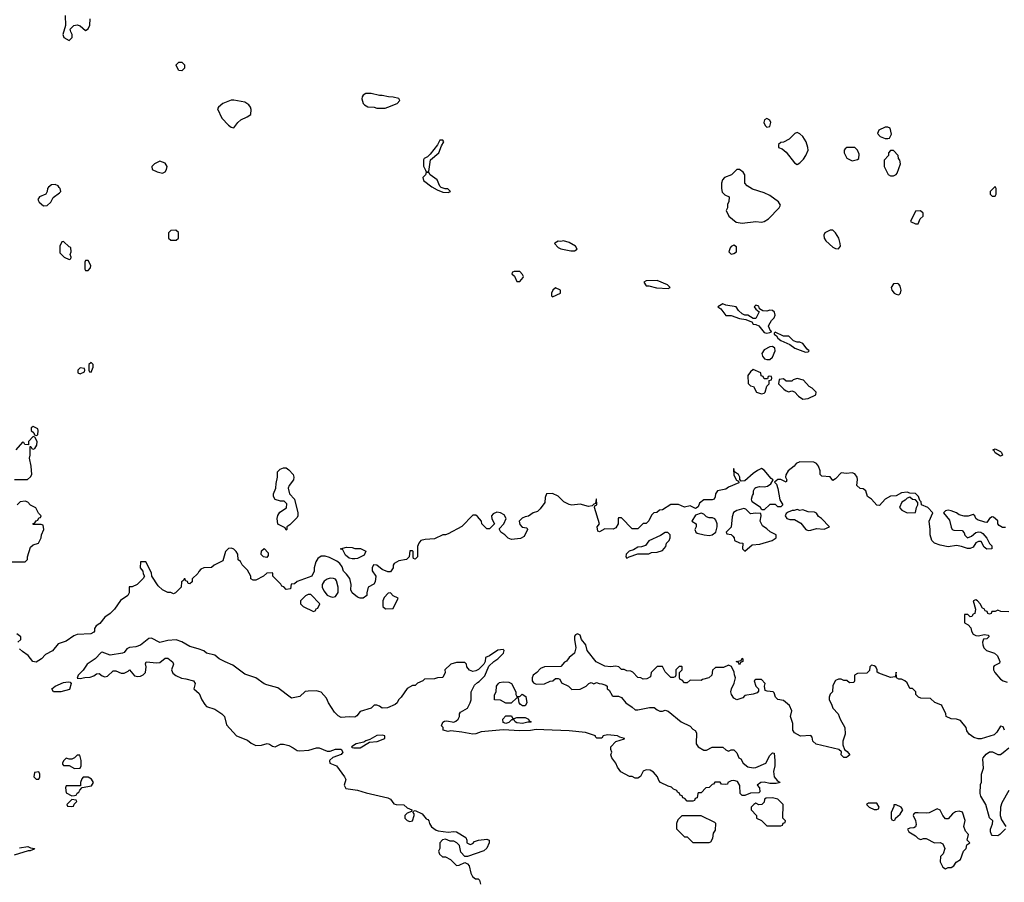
# Model space of a CAD drawing. Header units: inches. Extents: x 2380249 to 2585472, y 382747 to 546448.
# Tile 165 of 256: x 2448791 to 2455958, y 481563 to 487839. Entities that reach past the tile are written whole.
import ezdxf

# ---------------------------------------------------------------- set-up
doc = ezdxf.new("R2010")
doc.units = ezdxf.units.IN
doc.header["$MEASUREMENT"] = 0
doc.layers.add('C4448', color=7, linetype='Continuous')
doc.layers.add('C4458', color=7, linetype='Continuous')

msp = doc.modelspace()

# ---------------------------------------------------------------- linework, layer by layer
at = {"layer": 'C4448', "color": 4}
for points, elevation in [([(2449122.8, 487870), (2449123.6, 487796.4), (2449104.7, 487730), (2449112, 487710), (2449150, 487686.8), (2449172.7, 487710), (2449173.2, 487730), (2449162, 487750), (2449158, 487770), (2449184, 487796), (2449210, 487800.7), (2449230, 487794), (2449270, 487761), (2449290, 487771.3), (2449300.1, 487799.9), (2449304, 487844)], 52), ([(2448752.7, 484492.7), (2448847.3, 484492.7), (2448870, 484514), (2448878, 484530), (2448875.3, 484590), (2448862, 484650), (2448868, 484670), (2448866, 484734), (2448872.7, 484732.7), (2448878, 484718), (2448890, 484714), (2448902, 484718), (2448916.4, 484743.6), (2448918, 484770), (2448902, 484802), (2448890, 484806), (2448854, 484770), (2448854, 484746), (2448828.4, 484748.4), (2448822, 484762), (2448810, 484766), (2448762, 484710)], 52), ([(2448730, 483894), (2448830, 483894), (2448847.3, 483912.7), (2448848, 483930), (2448870, 484002), (2448890, 484018), (2448928.4, 484031.6), (2448948, 484070), (2448948.9, 484091.1), (2448966, 484130), (2448962, 484162), (2448947.3, 484167.3), (2448890, 484166), (2448890, 484174), (2448902, 484178), (2448910, 484194), (2448922, 484198), (2448930, 484214), (2448942, 484218), (2448946, 484230), (2448928.4, 484248.4), (2448908.4, 484288.4), (2448870, 484308), (2448850, 484328), (2448830, 484335.3), (2448794, 484330), (2448771.6, 484308.4)], 52), ([(2450000, 483757.3), (2449998, 483758), (2449994, 483770), (2449988.4, 483771.6), (2449982, 483758), (2449968, 483750), (2449966, 483710), (2449926, 483670), (2449910, 483662), (2449890, 483672), (2449870, 483672), (2449830, 483692), (2449799.8, 483719.8), (2449752, 483790), (2449750, 483814), (2449710, 483894), (2449670, 483894), (2449668, 483850), (2449687.3, 483827.3), (2449688.4, 483808.4), (2449698, 483790), (2449690, 483774), (2449646, 483730), (2449610, 483714), (2449587.3, 483712.7), (2449588, 483670), (2449578, 483650), (2449525.6, 483614.4), (2449482, 483550), (2449450, 483518), (2449410, 483491.3), (2449372.9, 483447.1), (2449348, 483430), (2449335.3, 483410), (2449335.3, 483390), (2449330, 483382), (2449308.4, 483371.6), (2449210, 483366.8), (2449184.5, 483355.5), (2449130, 483317.3), (2449070, 483298.8), (2449030, 483247.7), (2448979.1, 483220.9), (2448949, 483190), (2448910, 483164), (2448886, 483170), (2448853.2, 483213.2), (2448810, 483242), (2448790, 483262)], 48), ([(2448778, 483310), (2448798, 483330), (2448798, 483350), (2448770.6, 483370.6)], 48), ([(2450000, 483295.5), (2449970, 483313), (2449930, 483326.8), (2449870, 483321.6), (2449810, 483308.8), (2449750, 483338.8), (2449730, 483338), (2449671.1, 483288.9), (2449636, 483276), (2449590, 483271.3), (2449570, 483261), (2449550, 483234.8), (2449538, 483230), (2449450, 483214.8), (2449390, 483238), (2449384, 483236), (2449339, 483190), (2449282.7, 483150), (2449253, 483107), (2449217.2, 483070), (2449209.2, 483049.2), (2449230, 483046), (2449265.8, 483054.2), (2449303.4, 483056.6), (2449330, 483065.2), (2449350, 483079), (2449370, 483081.2), (2449390, 483065.2), (2449410, 483059), (2449430, 483064), (2449470, 483101.2), (2449490, 483101.2), (2449530, 483084), (2449550, 483084), (2449581, 483099), (2449590, 483108), (2449625.4, 483065.4), (2449650, 483059.5), (2449670, 483062), (2449688.5, 483071.5), (2449707.3, 483090), (2449711, 483131), (2449706.8, 483153.2), (2449712, 483168), (2449790, 483159.3), (2449810, 483161.2), (2449850, 483193.2), (2449870, 483192.7), (2449905.6, 483165.6), (2449909.2, 483150), (2449895.1, 483110), (2449904.8, 483084.8), (2449927.5, 483067.5), (2449969.5, 483049.5), (2450000, 483042.6)], 44), ([(2448790, 481815.1), (2448850, 481824), (2448870, 481814), (2448898, 481810), (2448895.3, 481804.7), (2448868, 481792), (2448852, 481792), (2448750, 481761)], 48)]:
    msp.add_lwpolyline(points, dxfattribs=dict(at, elevation=elevation))
for points, elevation in [([(2449970, 487466), (2449949.3, 487469.3), (2449930, 487506), (2449929, 487510), (2449950, 487530.8), (2449970.5, 487530.5), (2449991, 487510), (2449990, 487486)], 48), ([(2449810, 486809), (2449772, 486790), (2449752, 486770), (2449754, 486750), (2449790.9, 486730.9), (2449830, 486722.8), (2449849.1, 486730.9), (2449859, 486750), (2449864, 486770), (2449850, 486794)], 52), ([(2449050, 486639.3), (2449022.8, 486637.2), (2448999.6, 486620.4), (2448992, 486610), (2448991.1, 486588.9), (2448982, 486570), (2448934, 486550), (2448922, 486530), (2448931.3, 486510), (2448964.9, 486484.9), (2448990, 486486), (2449017.2, 486510), (2449034, 486546), (2449081.2, 486578.8), (2449089, 486590), (2449086, 486610), (2449079.1, 486619.1), (2449070, 486629.2)], 52), ([(2449927.3, 486307.3), (2449890, 486306), (2449872.7, 486287.3), (2449874, 486250), (2449890, 486234), (2449930, 486234), (2449946, 486250), (2449946, 486290)], 52), ([(2449110, 486226), (2449098, 486222), (2449082, 486190), (2449083.6, 486143.6), (2449114, 486110), (2449150, 486094), (2449162, 486098), (2449166, 486110), (2449158, 486130), (2449166, 486150), (2449162, 486182), (2449150, 486186)], 52), ([(2449290, 486086), (2449270, 486086), (2449264.7, 486075.3), (2449264.7, 486024.7), (2449270, 486014), (2449290, 486014), (2449307.3, 486032.7), (2449308, 486050)], 52), ([(2449310, 485346), (2449294, 485330), (2449294, 485290), (2449298, 485278), (2449310, 485274), (2449326, 485310), (2449326, 485330)], 52), ([(2449230, 485306), (2449214, 485290), (2449214, 485270), (2449230, 485262), (2449262, 485278), (2449266, 485290), (2449262, 485302)], 52), ([(2448890, 484878), (2448874, 484870), (2448874, 484850), (2448892.7, 484832.7), (2448898, 484818), (2448910, 484814), (2448922, 484818), (2448926, 484850), (2448922, 484862)], 52), ([(2449090, 482949.6), (2449038, 482950), (2449025.2, 482970), (2449049.7, 482990.3), (2449110, 483016.3), (2449142.8, 483022.8), (2449159.1, 483019.1), (2449166, 483010), (2449153.4, 482966.6)], 44), ([(2449210, 482488), (2449190, 482468), (2449170, 482458), (2449150, 482458), (2449130, 482466), (2449110, 482446), (2449102, 482430), (2449102, 482422), (2449110, 482414), (2449150, 482414), (2449190, 482392), (2449230, 482394), (2449238, 482410), (2449238, 482450), (2449227.3, 482487.3)], 48), ([(2448930, 482366), (2448898, 482362), (2448894, 482330), (2448910, 482314), (2448930, 482314), (2448938, 482330), (2448938, 482350)], 48), ([(2449290, 482328), (2449252.7, 482327.3), (2449243.6, 482316.4), (2449234, 482290), (2449234, 482266), (2449130, 482266), (2449124.7, 482250), (2449130, 482214), (2449170, 482192), (2449190, 482194), (2449202, 482198), (2449208, 482212), (2449222, 482218), (2449227.3, 482232.7), (2449246, 482254), (2449314, 482266), (2449328, 482290), (2449314.6, 482314.6)], 48), ([(2449170, 482166), (2449134, 482130), (2449138, 482118), (2449170, 482114), (2449182, 482118), (2449187.3, 482132.7), (2449206, 482150), (2449202, 482162)], 48)]:
    msp.add_lwpolyline(points, close=True, dxfattribs=dict(at, elevation=elevation))
at = {"layer": 'C4458', "color": 4}
for points, elevation in [([(2451350, 487302), (2451310, 487302), (2451292, 487290), (2451282.8, 487277.2), (2451282, 487262), (2451292, 487230), (2451299.6, 487219.6), (2451323.6, 487203.6), (2451370, 487202), (2451390, 487194), (2451450, 487194), (2451470, 487202), (2451538, 487230), (2451558, 487250), (2451550, 487266), (2451510, 487275.3), (2451476.4, 487276.4), (2451430, 487288), (2451410, 487288)], 52), ([(2450350, 487253.2), (2450330, 487253.2), (2450270, 487229), (2450236.9, 487203.1), (2450231.3, 487190), (2450262, 487122), (2450310, 487071.3), (2450330, 487058), (2450350, 487052), (2450379, 487090), (2450401.2, 487110), (2450447.6, 487132.4), (2450472.7, 487150), (2450475.5, 487184.5), (2450470, 487202), (2450458.7, 487218.7), (2450430, 487238)], 52), ([(2454230, 487119), (2454212, 487110), (2454207.3, 487090), (2454216, 487070), (2454230, 487056), (2454250, 487062), (2454259, 487090), (2454250, 487108)], 52), ([(2454450, 487018), (2454434, 487010), (2454390.9, 486969.1), (2454350, 486948), (2454330, 486946), (2454314, 486930), (2454314, 486910), (2454339.8, 486899.8), (2454370, 486876), (2454430, 486798), (2454450, 486784.7), (2454470, 486798), (2454495.5, 486824.5), (2454514, 486850), (2454529, 486890), (2454528.7, 486910), (2454515.3, 486950), (2454490, 486988), (2454470, 487008)], 52), ([(2455110, 487058), (2455090, 487058), (2455045.4, 487034.6), (2455034, 487010), (2455054, 486990), (2455090, 486974), (2455110, 486974), (2455122, 486978), (2455135.3, 487004.7), (2455126, 487050)], 52), ([(2451870, 486962), (2451850, 486962), (2451831, 486929), (2451778.5, 486861.5), (2451758, 486842), (2451736, 486830), (2451730, 486818), (2451730, 486774), (2451743.5, 486743.5), (2451750, 486732), (2451770, 486734), (2451782, 486818), (2451842.7, 486870), (2451860.1, 486919.9), (2451879, 486950)], 52), ([(2454811.6, 486908.4), (2454799.6, 486900.4), (2454792, 486890), (2454792, 486870), (2454811.6, 486831.6), (2454850, 486812), (2454890, 486822), (2454898, 486830), (2454900.4, 486860.4), (2454888.9, 486888.9), (2454870, 486908)], 52), ([(2455150, 486886), (2455130, 486886), (2455114, 486870), (2455114, 486850), (2455083.6, 486816.4), (2455082, 486770), (2455111.6, 486711.6), (2455130, 486702), (2455150, 486702), (2455170, 486712), (2455178, 486722), (2455202, 486790), (2455196.4, 486816.4), (2455188.4, 486828.4), (2455186, 486850)], 52), ([(2451770, 486726), (2451750, 486726), (2451744.7, 486710), (2451726, 486690), (2451728.9, 486668.9), (2451790, 486622.8), (2451830, 486601), (2451870, 486584.7), (2451910, 486582), (2451926, 486590), (2451907.3, 486607.3), (2451888, 486608), (2451859, 486619), (2451848.7, 486628.7), (2451830, 486674), (2451778, 486710)], 52), ([(2454030, 486748), (2454010, 486748), (2453972, 486710), (2453922, 486690), (2453906, 486674), (2453898, 486650), (2453898, 486610), (2453903.6, 486583.6), (2453923.6, 486563.6), (2453954, 486550), (2453952.7, 486512.7), (2453943.6, 486496.4), (2453942, 486470), (2453932, 486450), (2453952, 486410), (2454006.8, 486366.8), (2454050, 486358.8), (2454150, 486370.6), (2454190, 486366.8), (2454210, 486370.8), (2454242, 486390), (2454318, 486470), (2454328, 486490), (2454314.6, 486514.6), (2454250, 486559), (2454210, 486579), (2454125.6, 486605.6), (2454086, 486630), (2454068.4, 486648.4), (2454068, 486710), (2454058, 486730)], 52), ([(2455890, 486626), (2455854, 486590), (2455854, 486570), (2455870, 486554), (2455890, 486554), (2455898, 486570), (2455898, 486610)], 52), ([(2455347.3, 486447.3), (2455310, 486446), (2455274, 486370), (2455310, 486354), (2455330, 486354), (2455346, 486390), (2455366, 486410), (2455366, 486430)], 52), ([(2454710, 486308.7), (2454690, 486308.7), (2454650.9, 486289.1), (2454642.8, 486270), (2454646.8, 486250), (2454658.8, 486230), (2454710, 486184.9), (2454730, 486174), (2454750, 486171), (2454765.2, 486190), (2454763.7, 486210), (2454752, 486250), (2454730, 486288.7)], 52), ([(2452750, 486228.7), (2452730, 486224), (2452710, 486228), (2452686, 486214), (2452684.7, 486210), (2452710, 486182), (2452730, 486171.3), (2452803.1, 486156.9), (2452830, 486158), (2452848, 486170), (2452835.3, 486190), (2452790, 486217.2)], 52), ([(2453990, 486198), (2453970, 486188), (2453962, 486178), (2453952, 486150), (2453970, 486132), (2453990, 486138), (2454008, 486150), (2454007.3, 486187.3)], 52), ([(2452430, 486006), (2452390, 486006), (2452378, 486002), (2452374, 485990), (2452392, 485972), (2452410, 485934), (2452430, 485934), (2452456.4, 485963.6), (2452458, 485970), (2452450, 485986)], 52), ([(2453430, 485942), (2453350, 485938), (2453334, 485930), (2453350, 485902), (2453370, 485902), (2453427.1, 485887.1), (2453510, 485882), (2453526, 485890), (2453506, 485910)], 52), ([(2455179.3, 485919.3), (2455150, 485917.2), (2455134, 485890), (2455139.1, 485870), (2455156, 485850), (2455170, 485840.7), (2455190, 485836), (2455201.2, 485850), (2455206, 485870), (2455199.5, 485899.5), (2455190, 485915.3)], 52), ([(2452690, 485888), (2452672, 485870), (2452662, 485850), (2452662, 485830), (2452670, 485822), (2452726, 485850), (2452726, 485870)], 52), ([(2453910, 485772.3), (2453872, 485750), (2453894, 485734), (2453930, 485686.8), (2453970, 485686), (2454030, 485664.7), (2454076.9, 485656.9), (2454106.4, 485646.4), (2454119.8, 485639.8), (2454130, 485624.7), (2454150, 485622), (2454171.1, 485611.1), (2454210, 485562), (2454230, 485558), (2454250, 485562), (2454266, 485570), (2454254.6, 485574.6), (2454241.2, 485610), (2454243.2, 485616.8), (2454262, 485650), (2454282, 485670), (2454288.7, 485690), (2454284, 485710), (2454270, 485724), (2454250, 485725.2), (2454230, 485717.2), (2454200.2, 485720.2), (2454176.4, 485736.4), (2454170, 485754), (2454150, 485762), (2454138, 485750), (2454150, 485732), (2454172.7, 485712.7), (2454150, 485666), (2454130, 485666), (2454090, 485688), (2454070, 485688), (2454050, 485698), (2454023.1, 485723.1), (2454006, 485750), (2453930, 485762.7)], 52), ([(2454290, 485566), (2454282, 485558), (2454282, 485550), (2454299.8, 485539.8), (2454310, 485522), (2454330, 485504.7), (2454395.3, 485475.3), (2454432, 485450), (2454510, 485421), (2454530, 485422), (2454538, 485430), (2454522, 485442), (2454490, 485484), (2454470, 485493.2), (2454450, 485493.2), (2454422, 485502), (2454390, 485535.3), (2454350, 485535.3)], 52), ([(2454270, 485462), (2454250, 485458), (2454210, 485438), (2454192, 485410), (2454198, 485390), (2454211.1, 485371.1), (2454230, 485366), (2454250, 485366.8), (2454270, 485384.7), (2454288.7, 485430), (2454288, 485450)], 52), ([(2454130, 485294), (2454110, 485278), (2454091.3, 485250), (2454092.7, 485192.7), (2454110, 485174), (2454131.3, 485171.3), (2454154, 485130), (2454190, 485118), (2454210, 485122), (2454218, 485130), (2454228.4, 485171.6), (2454246, 485190), (2454246, 485214), (2454262, 485218), (2454266, 485230), (2454262, 485242), (2454250, 485246), (2454238, 485242), (2454234, 485226), (2454210, 485226), (2454202, 485242), (2454187.3, 485247.3), (2454186, 485270)], 52), ([(2454450, 485228), (2454421, 485219), (2454410, 485208.7), (2454370, 485208), (2454350, 485226), (2454318, 485222), (2454314, 485190), (2454352, 485150), (2454370, 485138), (2454390, 485132), (2454410, 485138), (2454430, 485131.3), (2454459.8, 485099.8), (2454490, 485078.8), (2454530, 485082.8), (2454586, 485110), (2454588, 485130), (2454559, 485159), (2454538, 485170), (2454495.5, 485215.5)], 52), ([(2455930, 484662.7), (2455890, 484686.6), (2455883.2, 484703.2), (2455875.3, 484710), (2455890, 484717.3), (2455930, 484698), (2455938, 484690), (2455944.7, 484670)], 48), ([(2450730, 484126), (2450722, 484142), (2450668.9, 484168.9), (2450665.2, 484210), (2450669.4, 484230.6), (2450684.5, 484255.5), (2450733.2, 484286.8), (2450736.4, 484316.4), (2450716.4, 484336.4), (2450690, 484335.3), (2450650, 484348.7), (2450638, 484370), (2450638, 484390), (2450655.3, 484430), (2450656.4, 484463.6), (2450668, 484510), (2450668, 484550), (2450686, 484570), (2450710, 484578), (2450730, 484578), (2450750, 484564.7), (2450781, 484530), (2450786, 484510), (2450784.7, 484490), (2450752, 484450), (2450744.7, 484430), (2450754, 484390), (2450791.1, 484351.1), (2450816, 484250), (2450816, 484230), (2450810, 484218), (2450756.9, 484163.1), (2450734, 484150), (2450734, 484130)], 48), ([(2455270, 484366), (2455250, 484358), (2455236.9, 484343.1), (2455211.6, 484328.4), (2455194, 484290), (2455211.6, 484271.6), (2455251.6, 484251.6), (2455310, 484254), (2455318, 484290), (2455328, 484310), (2455327.3, 484327.3), (2455310, 484346), (2455288.4, 484348.4)], 48), ([(2454062, 484282), (2454010.9, 484269.1), (2453986, 484254), (2453976.9, 484223.1), (2453970, 484146), (2453934, 484110), (2453938, 484098), (2453970, 484094), (2453982, 484082), (2453992, 484070), (2453994, 484050), (2454030, 484032), (2454054, 484030), (2454052, 483990), (2454070, 483972), (2454122, 484018), (2454178, 484022), (2454268, 484050), (2454298, 484070), (2454298, 484090), (2454253.2, 484113.2), (2454230, 484135.3), (2454197.2, 484157.2), (2454181.2, 484190), (2454188, 484230), (2454186, 484246), (2454150, 484248.7), (2454110, 484244), (2454077.2, 484277.2)], 48), ([(2454450, 484275.3), (2454427.3, 484267.3), (2454412.7, 484267.3), (2454383.6, 484256.4), (2454370, 484246), (2454362, 484230), (2454374, 484210), (2454396.4, 484203.6), (2454430, 484202), (2454476.9, 484176.9), (2454512, 484130), (2454530, 484122.8), (2454550, 484124), (2454590, 484138), (2454647.3, 484132.7), (2454686, 484150), (2454628, 484210), (2454605.6, 484225.6), (2454590, 484248), (2454575.3, 484255.3), (2454530, 484259.3), (2454490, 484273.2), (2454468.7, 484268.7)], 48), ([(2453750, 484249), (2453710, 484235.3), (2453682, 484190), (2453714, 484170), (2453714, 484150), (2453706, 484130), (2453712, 484110), (2453722.8, 484102.8), (2453774, 484090), (2453810, 484086.8), (2453830, 484091.3), (2453858, 484110), (2453868.7, 484150), (2453868.7, 484170), (2453858, 484198), (2453850, 484208), (2453834.6, 484214.6), (2453810, 484215.3), (2453790, 484222), (2453770, 484242)], 48), ([(2453490, 484108), (2453454.8, 484085.2), (2453370, 484048), (2453345.4, 484014.6), (2453316.9, 484003.1), (2453290, 484002), (2453258.8, 483981.2), (2453226.8, 483973.2), (2453204.7, 483950), (2453202, 483930), (2453210, 483922), (2453228, 483932), (2453290, 483952), (2453370, 483954), (2453390, 483962), (2453430, 483964.7), (2453470, 483978), (2453492.9, 484007.1), (2453498, 484030), (2453518, 484050), (2453526, 484070), (2453526, 484090), (2453507.3, 484107.3)], 48), ([(2450590, 483926), (2450566, 483930), (2450548.9, 483948.9), (2450550, 483974), (2450570, 483992), (2450599.6, 483959.6), (2450599.6, 483940.4)], 48), ([(2451210, 483915.3), (2451190, 483922), (2451163.1, 483943.1), (2451142, 483982), (2451126, 483990), (2451170, 484002), (2451210, 483998), (2451230, 483991.3), (2451270.9, 483990.9), (2451310, 483972), (2451296.9, 483943.1), (2451270, 483928), (2451250, 483918), (2451230, 483915.3)], 48), ([(2451050, 483775.3), (2451030, 483768.7), (2451006.8, 483753.2), (2450991.3, 483730), (2450991.3, 483710), (2451003.5, 483683.5), (2451030, 483652), (2451050, 483642), (2451070, 483638), (2451090, 483642), (2451108.4, 483671.6), (2451108.7, 483710), (2451096.5, 483756.5), (2451090, 483768), (2451074.6, 483774.6)], 48), ([(2450910, 483658), (2450890, 483658), (2450870, 483648), (2450834, 483610), (2450834, 483590), (2450854, 483570), (2450930, 483534), (2450942, 483538), (2450950, 483554), (2450962, 483558), (2450975.3, 483590)], 48), ([(2451490, 483668), (2451472.7, 483667.3), (2451443.6, 483636.4), (2451434, 483610), (2451434, 483570), (2451452.7, 483552.7), (2451510, 483554), (2451546, 483630), (2451510, 483648)], 48), ([(2454030, 483146), (2454022, 483162), (2454006, 483170), (2454042, 483178), (2454050, 483194), (2454054, 483190), (2454054, 483170), (2454038, 483162)], 44), ([(2452410, 482914), (2452430, 482914), (2452448, 482932), (2452475.3, 482915.3), (2452482, 482870), (2452470, 482848), (2452450, 482848), (2452436.4, 482856.4), (2452426, 482870), (2452422, 482902), (2452410, 482906), (2452367.3, 482867.3), (2452330, 482866), (2452290, 482888), (2452246, 482890), (2452247.3, 482927.3), (2452258, 482950), (2452262, 482990), (2452272.9, 483007.1), (2452284.1, 483015.9), (2452310, 483020.5), (2452350, 483019.1), (2452371.3, 483010), (2452402, 482950), (2452402, 482930)], 44), ([(2452390, 482754), (2452410, 482762), (2452470, 482762), (2452494, 482750), (2452498, 482738), (2452514, 482730), (2452510, 482729), (2452490, 482729), (2452450, 482719), (2452410, 482724), (2452398, 482730), (2452390, 482746), (2452370, 482746), (2452350, 482726), (2452330, 482718), (2452310, 482726), (2452308, 482750), (2452330, 482774), (2452370, 482774), (2452378, 482758)], 44), ([(2451430, 482634.5), (2451390, 482632.3), (2451338.8, 482601.2), (2451310, 482592.7), (2451296.8, 482583.2), (2451241, 482570), (2451206.4, 482550), (2451210, 482544.9), (2451222.4, 482542.4), (2451270, 482540.4), (2451338, 482582), (2451392.8, 482587.2), (2451448.7, 482610), (2451448, 482630)], 44), ([(2454270, 482178), (2454223.6, 482176.4), (2454212.7, 482167.3), (2454210, 482146), (2454191.6, 482128.4), (2454170, 482128), (2454150, 482138), (2454134, 482130), (2454114, 482110), (2454114, 482090), (2454154, 482050), (2454154, 482030), (2454190, 482014), (2454230, 481974), (2454330, 481974), (2454342, 481978), (2454347.3, 481992.7), (2454362, 481998), (2454366, 482010), (2454346, 482030), (2454348, 482130), (2454310, 482168)], 44), ([(2455030, 482138), (2454970, 482138), (2454954, 482130), (2454974, 482110), (2455010, 482092), (2455030, 482094), (2455042, 482098), (2455046, 482110)], 44), ([(2455170, 482128), (2455154, 482126), (2455154, 482114), (2455134, 482070), (2455134, 482030), (2455138, 482018), (2455150, 482014), (2455162, 482018), (2455166, 482030), (2455200.4, 482059.6), (2455218, 482090), (2455206, 482110)], 44), ([(2453750, 482048), (2453610, 482048), (2453582, 482018), (2453572, 481990), (2453572.7, 481952.7), (2453630, 481894), (2453650, 481894), (2453690, 481854), (2453810, 481854), (2453822, 481858), (2453836.4, 481883.6), (2453840.4, 481919.6), (2453856.4, 481943.6), (2453858, 481990), (2453850, 481998)], 44), ([(2455470, 482098), (2455410, 482069), (2455394.4, 482065.6), (2455331.1, 482068.9), (2455312, 482068), (2455298, 482062), (2455294, 482050), (2455310, 482014), (2455316.9, 481983.1), (2455310, 481966), (2455299.6, 481960.4), (2455270, 481958), (2455254, 481950), (2455262, 481930), (2455310, 481902), (2455330, 481882), (2455350, 481874), (2455370, 481882), (2455390, 481882), (2455450, 481851.3), (2455490, 481852), (2455510, 481842), (2455524.7, 481810), (2455512, 481770), (2455492, 481750), (2455491.6, 481711.6), (2455510, 481674), (2455530, 481662), (2455548.4, 481671.6), (2455570, 481672), (2455590, 481682), (2455606, 481710), (2455638, 481730), (2455661.2, 481790), (2455679, 481810), (2455685.2, 481834.8), (2455706, 481850), (2455688, 481870), (2455697.2, 481910), (2455675.1, 481935.1), (2455662, 481970), (2455672.1, 482012.1), (2455653.6, 482073.6), (2455630, 482082), (2455603.5, 482076.5), (2455579.8, 482060.2), (2455550, 482026), (2455530, 482026), (2455509.4, 482049.4), (2455490, 482088)], 44)]:
    msp.add_lwpolyline(points, close=True, dxfattribs=dict(at, elevation=elevation))
for points, elevation in [([(2455965.4, 484145.4), (2455944.7, 484144.7), (2455919.8, 484159.8), (2455911, 484171), (2455910, 484192), (2455879.6, 484219.6), (2455870, 484222), (2455848.9, 484211.1), (2455830, 484182), (2455816.4, 484183.6), (2455761.4, 484201.4), (2455751.3, 484210), (2455742, 484230), (2455730, 484238), (2455693.6, 484226.4), (2455666.4, 484226.4), (2455630, 484236), (2455610, 484251.3), (2455570, 484266), (2455550, 484271.3), (2455530, 484264.7), (2455515.3, 484250), (2455558.4, 484198.4), (2455570, 484146), (2455578, 484130), (2455590, 484125.2), (2455650, 484122), (2455665.2, 484105.2), (2455670, 484088.7), (2455690, 484069), (2455719.8, 484080.2), (2455750, 484108.7), (2455770, 484114), (2455786, 484110), (2455800.4, 484100.4), (2455830, 484066), (2455849, 484029), (2455868, 484010), (2455866, 483990), (2455830, 483986), (2455810, 484002), (2455790, 484042), (2455770, 484042), (2455750, 484032), (2455730, 484001), (2455710, 483991), (2455690, 483990.8), (2455647.1, 484007.1), (2455610, 484014), (2455550, 484004), (2455490, 484014.8), (2455450.7, 484030.7), (2455431.3, 484050), (2455418, 484090), (2455418.8, 484130), (2455410.6, 484189.4), (2455438, 484250), (2455402, 484290), (2455354, 484310), (2455351.6, 484331.6), (2455342, 484342), (2455332, 484370), (2455310, 484392), (2455270, 484394), (2455250, 484402), (2455210, 484396), (2455170, 484374), (2455130, 484372), (2455089.3, 484350.7), (2455050, 484304.7), (2455030, 484306), (2454991.3, 484350), (2454961, 484370), (2454950, 484411.3), (2454930, 484426), (2454907.9, 484427.9), (2454884.7, 484450), (2454890, 484494), (2454886, 484510), (2454870, 484536), (2454850, 484542), (2454810, 484538), (2454770, 484542), (2454730, 484498), (2454710, 484486), (2454690, 484512), (2454630, 484518), (2454623.5, 484523.5), (2454618, 484530), (2454616.9, 484556.9), (2454604.7, 484590), (2454590, 484610.8), (2454570, 484618.8), (2454470, 484622), (2454442, 484610), (2454429.1, 484590.9), (2454383.2, 484556.8), (2454367.3, 484527.3), (2454366, 484510), (2454374, 484490), (2454370, 484474), (2454330, 484494), (2454310, 484494), (2454286, 484474), (2454299, 484459), (2454309.1, 484429.1), (2454324.7, 484344.7), (2454346, 484310), (2454330, 484294), (2454310, 484294), (2454291.3, 484311.3), (2454250, 484311.3), (2454210, 484272), (2454192.7, 484272.7), (2454182, 484290), (2454122, 484330), (2454118, 484350), (2454123.6, 484376.4), (2454131.1, 484388.9), (2454132, 484410), (2454142, 484430), (2454150, 484435.3), (2454176.9, 484443.1), (2454210, 484441.2), (2454234.4, 484445.6), (2454258.8, 484461.2), (2454274, 484490), (2454259.8, 484499.8), (2454210, 484562), (2454190, 484574), (2454160.2, 484559.8), (2454130, 484538), (2454070, 484484.7), (2454042, 484482), (2454032.7, 484492.7), (2454032, 484510), (2454022, 484530), (2453994, 484550), (2453990, 484574), (2453986, 484570), (2453990, 484526), (2454008.4, 484488.4), (2454022, 484482), (2454026, 484470), (2453950, 484438.8), (2453930, 484422.8), (2453870, 484412), (2453855.3, 484390), (2453853.6, 484366.4), (2453846, 484350), (2453830, 484344.7), (2453770, 484344.7), (2453738, 484322), (2453730, 484294), (2453710, 484282), (2453670, 484302), (2453630, 484292), (2453587.3, 484312.7), (2453530, 484312), (2453470, 484272), (2453448.9, 484271.1), (2453427.3, 484252.7), (2453406, 484250), (2453390, 484234), (2453370, 484194), (2453350, 484174), (2453330, 484174), (2453290, 484134), (2453250, 484134), (2453170, 484214), (2453150, 484214), (2453146, 484210), (2453148, 484170), (2453130, 484142), (2453110, 484132), (2453050, 484134), (2453010, 484114), (2452998, 484118), (2452994, 484150), (2453012, 484170), (2452974, 484290), (2452978, 484302), (2452992, 484310), (2452990, 484352), (2452986, 484350), (2452982, 484318), (2452970, 484314), (2452958, 484302), (2452930, 484298), (2452870, 484314.8), (2452810, 484306), (2452790, 484311), (2452750.7, 484330.7), (2452710, 484371.3), (2452670, 484391.3), (2452626, 484390), (2452616.4, 484363.6), (2452613.6, 484326.4), (2452580.4, 484279.6), (2452559, 484261), (2452529.1, 484250.9), (2452494, 484226), (2452470, 484222), (2452448.4, 484211.6), (2452426, 484190), (2452430, 484166), (2452448, 484148), (2452482, 484142), (2452486, 484130), (2452462, 484078), (2452435.3, 484064.7), (2452370, 484058), (2452346.4, 484066.4), (2452322, 484090), (2452292, 484110), (2452282, 484130), (2452283.6, 484136.4), (2452314, 484170), (2452332, 484210), (2452316.9, 484236.9), (2452291.6, 484251.6), (2452263.1, 484256.9), (2452236.4, 484243.6), (2452226, 484230), (2452228.4, 484208.4), (2452246, 484170), (2452210, 484134), (2452190, 484134), (2452154, 484170), (2452151.6, 484191.6), (2452123.6, 484223.6), (2452110, 484234), (2452090, 484234), (2452008.4, 484151.6), (2451910, 484098), (2451890, 484091.3), (2451870, 484091), (2451810, 484061), (2451742, 484058), (2451709.4, 484050.6), (2451695.3, 484030), (2451687.3, 484007.3), (2451686, 483930), (2451670, 483914), (2451658, 483918), (2451654, 483930), (2451654, 483970), (2451650, 483974), (2451630, 483974), (2451626, 483930), (2451607.3, 483912.7), (2451550, 483902), (2451516.4, 483883.6), (2451508.9, 483871.1), (2451508, 483850), (2451490, 483822), (2451470, 483822), (2451430, 483838), (2451390, 483871.3), (2451366, 483874), (2451355.3, 483850), (2451355.3, 483830), (2451382, 483790), (2451378, 483750), (2451368.4, 483731.6), (2451328, 483710), (2451318, 483670), (2451318, 483650), (2451290, 483631.3), (2451270, 483631.3), (2451250, 483638), (2451211.3, 483670), (2451201, 483690), (2451202.8, 483730), (2451192.8, 483772.8), (2451170, 483806), (2451147.5, 483827.5), (2451138, 483858), (2451122, 483882), (2451099.8, 483899.8), (2451046.8, 483926.8), (2451015.3, 483935.3), (2450985.2, 483934.8), (2450961.2, 483918.8), (2450952.9, 483907.1), (2450945.2, 483894.8), (2450934, 483850), (2450934, 483826), (2450918, 483790), (2450810, 483752), (2450790, 483734), (2450767.3, 483732.7), (2450762, 483698), (2450730, 483694), (2450712.7, 483712.7), (2450698, 483718), (2450692.7, 483732.7), (2450634, 483790), (2450634, 483810), (2450630, 483814), (2450590, 483812), (2450566, 483790), (2450510, 483762), (2450490, 483762), (2450474, 483770), (2450472, 483790), (2450450, 483834), (2450410, 483874), (2450396.9, 483896.9), (2450382, 483910), (2450378, 483950), (2450366, 483970), (2450350, 483986), (2450333.4, 483993.4), (2450310, 483990.8), (2450289.2, 483970), (2450270, 483902), (2450206, 483870), (2450187.3, 483852.7), (2450131.6, 483851.6), (2450110, 483842), (2450094.6, 483825.4), (2450088, 483810), (2450046, 483770), (2450046, 483750), (2450030, 483734), (2450018, 483738), (2450012.7, 483752.7), (2450000, 483757.3)], 48), ([(2455990, 483532), (2455932.7, 483532.7), (2455910, 483542), (2455890, 483534), (2455867.3, 483532.7), (2455862, 483518), (2455850, 483514), (2455838, 483518), (2455832.7, 483532.7), (2455818, 483538), (2455812, 483552), (2455798, 483558), (2455782, 483590), (2455762, 483610), (2455750, 483618), (2455730, 483612), (2455748, 483550), (2455742, 483518), (2455730, 483514), (2455722, 483498), (2455710, 483494), (2455691.6, 483511.6), (2455667.3, 483512.7), (2455668.7, 483450), (2455695.3, 483435.3), (2455714, 483414), (2455718, 483390), (2455730, 483368), (2455750, 483358), (2455770, 483355.3), (2455810, 483366), (2455842, 483362), (2455846, 483350), (2455830, 483334), (2455807.3, 483332.7), (2455798, 483310), (2455802, 483290), (2455809.1, 483269.1), (2455828.9, 483248.9), (2455886, 483230), (2455908, 483210), (2455926, 483170), (2455922, 483158), (2455883.1, 483136.9), (2455878, 483130), (2455878, 483110), (2455888.7, 483090), (2455930, 483042), (2455950, 483028.7), (2455979, 483019)], 44), ([(2455958, 482670), (2455950, 482694), (2455930, 482698), (2455903.7, 482656.3), (2455884.1, 482635.9), (2455790, 482606.8), (2455766.4, 482606.4), (2455736.9, 482616.9), (2455701, 482641), (2455686, 482666), (2455681, 482690), (2455639.8, 482739.8), (2455610, 482751), (2455570, 482752), (2455534, 482770), (2455532, 482790), (2455502, 482850), (2455495.3, 482855.3), (2455451.1, 482871.1), (2455419.6, 482899.6), (2455350, 482902), (2455334, 482910), (2455314, 482930), (2455314, 482950), (2455290, 482974), (2455270, 482974), (2455250, 483014), (2455234, 483030), (2455210, 483042), (2455190, 483042), (2455174, 483050), (2455170, 483092), (2455162, 483058), (2455130, 483052), (2455043.6, 483083.6), (2455032.7, 483092.7), (2455032, 483110), (2455022, 483130), (2455010, 483138), (2454990, 483142), (2454978, 483130), (2454976.4, 483103.6), (2454956.4, 483083.6), (2454890, 483082), (2454866, 483070), (2454866, 483030), (2454862, 483018), (2454830, 483014), (2454811.6, 483031.6), (2454790, 483032), (2454770, 483042), (2454750, 483042), (2454730, 483031.3), (2454710, 482994), (2454708, 482950), (2454689.1, 482930.9), (2454682, 482910), (2454682, 482890), (2454700.2, 482860.2), (2454709, 482830), (2454748, 482790), (2454762, 482750), (2454797.2, 482690), (2454800.2, 482639.8), (2454782, 482590), (2454783.1, 482563.1), (2454795.3, 482530), (2454814.8, 482514.8), (2454833.2, 482490), (2454810, 482471.3), (2454790, 482471.3), (2454771.3, 482490), (2454772, 482512), (2454754, 482530), (2454588, 482568), (2454564.7, 482590), (2454558.8, 482618.8), (2454550, 482631.3), (2454473.2, 482626.8), (2454430.5, 482650.5), (2454417.3, 482670), (2454418, 482718), (2454401, 482770), (2454411.3, 482810), (2454394.8, 482850), (2454350, 482884.7), (2454310, 482892), (2454292, 482910), (2454282, 482942), (2454274, 482950), (2454232.7, 482952.7), (2454218, 482958), (2454212, 482990), (2454218, 483010), (2454190, 483038), (2454150, 483038), (2454138, 483030), (2454149, 482989), (2454168, 482970), (2454167.3, 482952.7), (2454158, 482942), (2454128.4, 482931.6), (2454070, 482922), (2454053.6, 482906.4), (2454010, 482891.3), (2453990, 482902), (2453971.3, 482930), (2453966, 482950), (2453971, 482970), (2453991.6, 483011.6), (2454002, 483050), (2453992.7, 483072.7), (2453991.6, 483091.6), (2453972.7, 483132.7), (2453950, 483142), (2453914, 483126), (2453854.6, 483125.4), (2453834, 483106), (2453828, 483070), (2453806, 483050), (2453761.2, 483038.8), (2453750, 483032), (2453670, 483034), (2453650, 483014), (2453630, 483014), (2453612.7, 483032.7), (2453598, 483038), (2453594, 483050), (2453594, 483090), (2453614, 483110), (2453614, 483130), (2453610, 483134), (2453590, 483134), (2453566, 483110), (2453566, 483070), (2453562, 483058), (2453550, 483054), (2453530, 483054), (2453514, 483070), (2453490, 483094), (2453470, 483134), (2453430, 483134), (2453386, 483090), (2453382, 483058), (2453356.4, 483043.6), (2453330, 483042), (2453311.6, 483051.6), (2453290, 483054), (2453252.7, 483092.7), (2453239.6, 483099.6), (2453210, 483102), (2453190, 483112), (2453170, 483112), (2453150.8, 483130.8), (2453130, 483136), (2453090, 483131.3), (2453050, 483136), (2452987.5, 483167.5), (2452922, 483250), (2452911.3, 483290), (2452881, 483330), (2452870, 483362), (2452850, 483372), (2452835.3, 483364.7), (2452830, 483354), (2452829.4, 483330), (2452839, 483270), (2452829, 483231), (2452790, 483198), (2452770, 483172), (2452756.4, 483163.6), (2452730, 483134), (2452610, 483131.3), (2452581.2, 483118.8), (2452555.3, 483090), (2452529, 483070), (2452521.2, 483050), (2452521.2, 483030), (2452530, 483015.3), (2452550, 483005.2), (2452610, 483008), (2452652.7, 483027.3), (2452671.6, 483028.4), (2452690, 483046), (2452710, 483046), (2452722, 483042), (2452735.3, 483015.3), (2452786, 482990), (2452810, 482966), (2452870, 482968), (2452914, 482990), (2452934, 483010), (2452950, 483018), (2452970, 483008), (2452990, 483018), (2453008.4, 483008.4), (2453027.3, 483007.3), (2453056.4, 482996.4), (2453066, 482990), (2453068, 482970), (2453080.4, 482960.4), (2453103.1, 482923.1), (2453110, 482918), (2453150, 482918), (2453170, 482908), (2453202, 482870), (2453250, 482838), (2453270, 482818), (2453290, 482818), (2453374.6, 482834.6), (2453410, 482835.3), (2453430, 482818), (2453450, 482808), (2453470, 482808), (2453490, 482815.3), (2453510, 482808), (2453606, 482730), (2453670, 482698), (2453690, 482678), (2453708.4, 482668.4), (2453718, 482650), (2453715.3, 482570), (2453730, 482548.7), (2453770, 482524), (2453790, 482524), (2453830, 482546), (2453910, 482546), (2453930, 482526), (2453950, 482518), (2453970, 482526), (2453990, 482526), (2454010, 482506), (2454026, 482470), (2454040.4, 482460.4), (2454058, 482430), (2454090, 482404), (2454130, 482395.3), (2454150, 482399), (2454222, 482430), (2454250, 482486), (2454270, 482506), (2454282, 482502), (2454288, 482450), (2454288, 482410), (2454278, 482370), (2454282, 482330), (2454303.1, 482303.1), (2454326, 482290), (2454297.2, 482282.8), (2454250, 482282.8), (2454210.6, 482290.6), (2454186, 482290), (2454158, 482270), (2454175.3, 482250), (2454178, 482222), (2454170, 482214), (2454110, 482212), (2454070, 482194), (2454050, 482194), (2454034, 482210), (2454032.7, 482267.3), (2454016, 482296), (2453990, 482304.7), (2453970, 482302), (2453946, 482290), (2453942, 482278), (2453930, 482274), (2453898, 482278), (2453890, 482292), (2453850, 482292), (2453842, 482278), (2453830, 482274), (2453810, 482254), (2453786, 482250), (2453750, 482214), (2453730, 482214), (2453726, 482210), (2453722, 482178), (2453707.3, 482172.7), (2453702, 482158), (2453690, 482154), (2453650, 482154), (2453632.7, 482172.7), (2453618, 482178), (2453612.7, 482192.7), (2453598, 482198), (2453590, 482214), (2453578, 482218), (2453574, 482230), (2453550, 482242), (2453535.3, 482255.3), (2453510, 482262), (2453454, 482290), (2453443.6, 482303.6), (2453434, 482330), (2453403.6, 482363.6), (2453379.6, 482379.6), (2453350, 482382), (2453330, 482372), (2453310, 482334), (2453290, 482322), (2453270, 482322), (2453250, 482332), (2453230, 482332), (2453167.1, 482367.1), (2453142, 482402), (2453130.9, 482430.9), (2453102, 482470), (2453094, 482490), (2453102, 482510), (2453094, 482530), (2453094, 482550), (2453130, 482588), (2453194, 482606), (2453194, 482610), (2453158.8, 482618.8), (2453142, 482630), (2453070, 482636.3), (2453038, 482630), (2453027.3, 482612.7), (2452992.7, 482612.7), (2452982, 482622), (2452982, 482630), (2452910, 482652.7), (2452790, 482664.4), (2452606.8, 482673.2), (2452550, 482674.8), (2452510, 482668), (2452430, 482664.9), (2452310, 482671.3), (2452150, 482658), (2452110, 482642.8), (2452090, 482641), (2452010, 482656.3), (2451930, 482666), (2451910, 482661), (2451874, 482670), (2451872, 482690), (2451862, 482702), (2451871.6, 482728.4), (2451883.6, 482736.4), (2451901, 482739), (2451950, 482728.7), (2451965.4, 482734.6), (2451982, 482750), (2451991.3, 482770), (2451992, 482790), (2451999.6, 482800.4), (2452051, 482830), (2452070.7, 482869.3), (2452076, 482890), (2452078, 482950), (2452102, 482998), (2452122, 483018), (2452136, 483024), (2452175.3, 483064.7), (2452205.4, 483134.6), (2452242, 483170), (2452270, 483188.7), (2452311.3, 483230), (2452318, 483250), (2452310, 483258), (2452270, 483252), (2452210, 483211.3), (2452182, 483198), (2452178, 483170), (2452168.7, 483150), (2452130, 483111), (2452110, 483100.7), (2452090, 483097.3), (2452066, 483106), (2452044.7, 483130), (2452042, 483150), (2452030, 483162), (2451970, 483162), (2451930, 483151.3), (2451886, 483110), (2451888, 483090), (2451870, 483054), (2451831.6, 483051.6), (2451810, 483044.7), (2451738, 483042), (2451726, 483030), (2451687.3, 483012.7), (2451670, 482994), (2451650, 482994), (2451610, 482972), (2451568, 482910), (2451548, 482890), (2451538, 482870), (2451523.1, 482856.9), (2451468.4, 482831.6), (2451430, 482831.3), (2451410, 482844.7), (2451390, 482851.3), (2451370, 482851.3), (2451349, 482831), (2451270, 482806), (2451244.7, 482775.3), (2451230, 482764.7), (2451190, 482767.3), (2451130, 482763), (2451110, 482773.4), (2451081.4, 482801.4), (2451038.8, 482870), (2451023.5, 482903.5), (2450985.4, 482945.4), (2450950, 482956), (2450890, 482954.8), (2450869.6, 482950.4), (2450830, 482914.8), (2450770, 482904), (2450670, 482978.8), (2450590, 482998.7), (2450570, 483007), (2450510.2, 483050.2), (2450430, 483077.6), (2450342.5, 483142.5), (2450286, 483166), (2450242.8, 483190), (2450210, 483214.8), (2450150.8, 483230.8), (2450130, 483246), (2450090, 483262.8), (2450030, 483278), (2450000, 483295.5)], 44), ([(2450000, 483042.6), (2450055.3, 483030), (2450068.7, 483010), (2450058, 482970), (2450096.5, 482936.5), (2450117.2, 482890), (2450137.5, 482857.5), (2450150, 482842), (2450210, 482824), (2450262, 482790), (2450282, 482770), (2450295.3, 482710), (2450370, 482628.7), (2450450, 482597.2), (2450475.1, 482575.1), (2450510, 482559.3), (2450550, 482560.9), (2450592.1, 482572.1), (2450610, 482569.2), (2450630, 482554), (2450650, 482549), (2450690, 482569.2), (2450710, 482569.3), (2450750, 482558), (2450782.5, 482542.5), (2450810, 482522.7), (2450830, 482519.3), (2450894.8, 482525.2), (2450950, 482542), (2450970, 482542), (2451030, 482518), (2451050, 482518.4), (2451090, 482531.3), (2451130, 482531.3), (2451143.7, 482510), (2451130, 482494), (2451069.6, 482470.4), (2451047.6, 482452.4), (2451046, 482446), (2451049, 482430), (2451096, 482410), (2451154, 482330), (2451164, 482310), (2451153.2, 482270), (2451164.5, 482244.5), (2451250, 482234), (2451313.2, 482213.2), (2451470, 482179), (2451490, 482168), (2451514, 482134), (2451530, 482128.7), (2451587.3, 482127.3), (2451610, 482106), (2451646, 482090), (2451642, 482078), (2451610, 482066), (2451594, 482050), (2451593.2, 482030), (2451610, 482013.2), (2451630, 482006.6), (2451650.3, 482009.7), (2451662.8, 482050), (2451662, 482062), (2451654, 482070), (2451658, 482082), (2451670, 482086), (2451721.2, 482061.2), (2451750, 482024), (2451760.4, 482020.4), (2451768.7, 482010), (2451772.7, 481990), (2451787.2, 481967.2), (2451822.7, 481942.7), (2451837.2, 481937.2), (2451910, 481928.7), (2451950, 481934), (2451970, 481929.3), (2452038, 481890), (2452046, 481870), (2452046, 481850), (2452070, 481838), (2452090, 481846), (2452101, 481859), (2452130, 481868.7), (2452190, 481876), (2452208, 481870), (2452209, 481850), (2452190, 481812), (2452170, 481791.3), (2452050, 481751.3), (2452030, 481752), (2452002, 481782), (2451992, 481832), (2451971.6, 481851.6), (2451950, 481862), (2451923.6, 481863.6), (2451890, 481878), (2451868.4, 481871.6), (2451848, 481850), (2451848, 481810), (2451838, 481790), (2451847.3, 481767.3), (2451868.4, 481748.4), (2451890, 481748), (2451926, 481730), (2451970, 481686), (2451990, 481688), (2452030, 481708), (2452050, 481698), (2452062, 481682), (2452074, 481630), (2452086.3, 481606.3), (2452109.1, 481589.1), (2452128, 481588), (2452138, 481578), (2452144, 481550)], 44), ([(2455967.3, 481952.7), (2455926, 481910), (2455910, 481902), (2455870, 481904.7), (2455864.7, 481910), (2455858, 481930), (2455858, 481950), (2455871.6, 481988.4), (2455874, 482010), (2455850, 482032), (2455823.8, 482130), (2455787.3, 482190), (2455782, 482210), (2455785.4, 482274.6), (2455791.6, 482291.6), (2455791.3, 482350), (2455806.4, 482393.6), (2455802, 482458), (2455804.7, 482470), (2455825.2, 482494.8), (2455850, 482512.3), (2455871.8, 482511.8), (2455910, 482492.3), (2455930, 482492.3), (2455950, 482506.6), (2455990, 482542.7)], 44), ([(2455990, 482232), (2455939.3, 482140.7), (2455929, 482110), (2455928, 482050), (2455938, 482018), (2455968, 481970)], 44)]:
    msp.add_lwpolyline(points, dxfattribs=dict(at, elevation=elevation))

doc.saveas('drawing.dxf')
